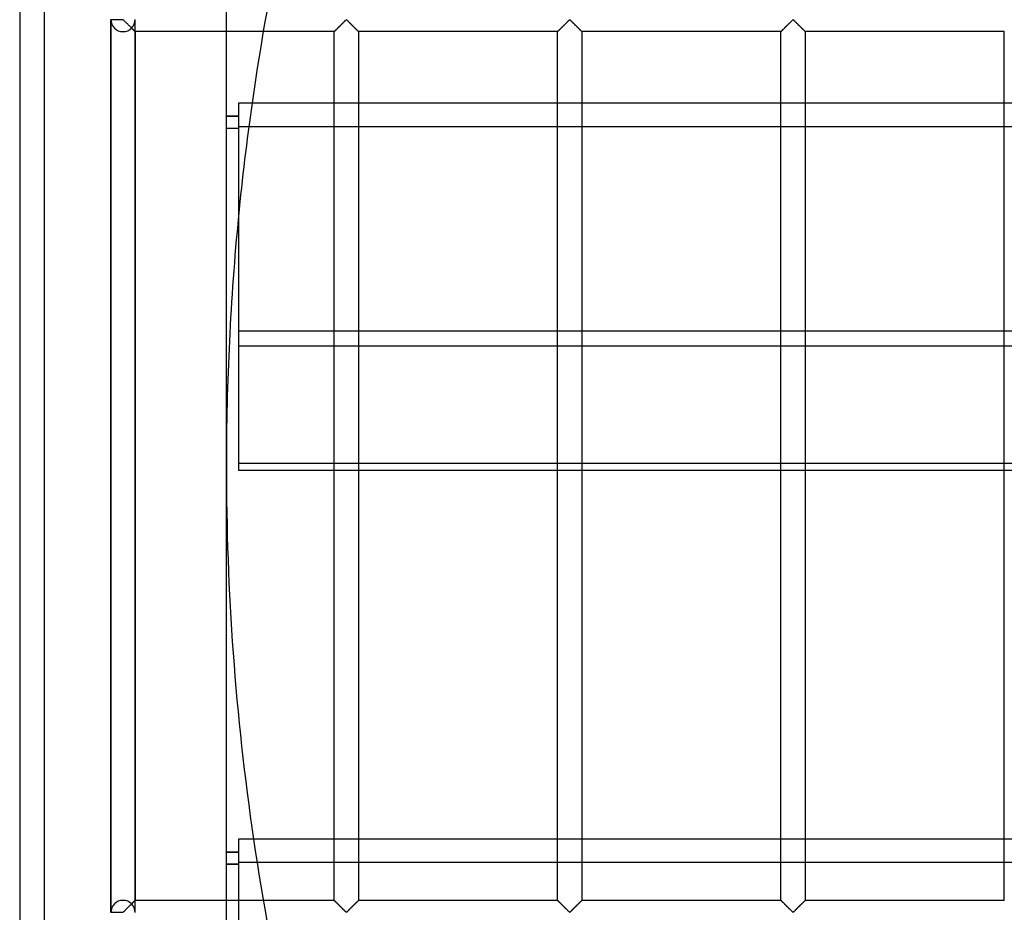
# Model space of a CAD drawing. Header units: millimetres. Extents: x -572 to 572, y -572 to 572.
# Tile 8 of 51: x -572 to -370, y -92 to 92. Entities that reach past the tile are written whole.
import ezdxf

# ---------------------------------------------------------------- set-up
doc = ezdxf.new("R2010")
doc.units = ezdxf.units.MM
doc.layers.add('MAIN-1', color=7, linetype='Continuous')
doc.layers.add('MAIN-2', color=7, linetype='Continuous')

msp = doc.modelspace()

# ---------------------------------------------------------------- linework, layer by layer
at = {"layer": 'MAIN-1'}
for p, q in [((-572.5, 572.5), (-572.5, -572.5)), ((-530, -530), (-530, 530)), ((-506.13, 91.06), (-506.03, 91.15)), ((-506.03, 91.15), (-505.94, 91.24)), ((-505.94, 91.24), (-505.85, 91.33)), ((-505.85, 91.33), (-505.76, 91.42)), ((-505.76, 91.42), (-505.68, 91.5)), ((-505.68, 91.5), (-505.6, 91.58)), ((-505.6, 91.58), (-505.52, 91.66)), ((-505.52, 91.66), (-505.45, 91.72)), ((-505.45, 91.72), (-505.37, 91.79)), ((-505.37, 91.79), (-505.26, 91.79)), ((-505.26, 91.79), (-505.18, 91.72)), ((-505.18, 91.72), (-505.1, 91.66)), ((-505.1, 91.66), (-505.03, 91.58)), ((-505.03, 91.58), (-504.95, 91.5)), ((-504.95, 91.5), (-504.86, 91.42)), ((-504.86, 91.42), (-504.77, 91.33)), ((-504.77, 91.33), (-504.68, 91.24)), ((-504.68, 91.24), (-504.59, 91.15)), ((-504.59, 91.15), (-504.5, 91.06)), ((-460.19, 91.06), (-460.1, 91.15)), ((-460.1, 91.15), (-460, 91.24)), ((-460, 91.24), (-459.91, 91.33)), ((-459.91, 91.33), (-459.83, 91.42)), ((-459.83, 91.42), (-459.74, 91.5)), ((-459.74, 91.5), (-459.66, 91.58)), ((-459.66, 91.58), (-459.58, 91.66)), ((-459.58, 91.66), (-459.51, 91.72)), ((-459.51, 91.72), (-459.43, 91.79)), ((-459.43, 91.79), (-459.32, 91.79)), ((-459.32, 91.79), (-459.24, 91.72)), ((-459.24, 91.72), (-459.17, 91.66)), ((-459.17, 91.66), (-459.09, 91.58)), ((-459.09, 91.58), (-459.01, 91.5)), ((-459.01, 91.5), (-458.92, 91.42)), ((-458.92, 91.42), (-458.84, 91.33)), ((-458.84, 91.33), (-458.75, 91.24)), ((-458.75, 91.24), (-458.65, 91.15)), ((-458.65, 91.15), (-458.56, 91.06)), ((-414.25, 91.06), (-414.16, 91.15)), ((-414.16, 91.15), (-414.07, 91.24)), ((-414.07, 91.24), (-413.98, 91.33)), ((-413.98, 91.33), (-413.89, 91.42)), ((-413.89, 91.42), (-413.8, 91.5)), ((-413.8, 91.5), (-413.72, 91.58)), ((-413.72, 91.58), (-413.65, 91.66)), ((-413.65, 91.66), (-413.57, 91.72)), ((-413.57, 91.72), (-413.49, 91.79)), ((-413.49, 91.79), (-413.38, 91.79)), ((-413.38, 91.79), (-413.3, 91.72)), ((-413.3, 91.72), (-413.23, 91.66)), ((-413.23, 91.66), (-413.15, 91.58)), ((-413.15, 91.58), (-413.07, 91.5)), ((-413.07, 91.5), (-412.99, 91.42)), ((-412.99, 91.42), (-412.9, 91.33)), ((-412.9, 91.33), (-412.81, 91.24)), ((-412.81, 91.24), (-412.72, 91.15)), ((-412.72, 91.15), (-412.62, 91.06)), ((-507.81, 89.38), (-522.41, 89.38)), ((-507.81, 89.38), (-507.79, 89.39)), ((-507.81, 89.38), (-507.81, 89.38)), ((-507.81, 74.64), (-507.81, 89.38)), ((-507.79, 89.39), (-507.77, 89.42)), ((-507.77, 89.42), (-507.74, 89.45)), ((-507.74, 89.45), (-507.7, 89.49)), ((-507.7, 89.49), (-507.65, 89.53)), ((-507.65, 89.53), (-507.6, 89.59)), ((-507.6, 89.59), (-507.54, 89.65)), ((-507.54, 89.65), (-507.47, 89.72)), ((-507.47, 89.72), (-507.4, 89.79)), ((-507.4, 89.79), (-507.32, 89.87)), ((-507.32, 89.87), (-507.24, 89.95)), ((-507.24, 89.95), (-507.15, 90.03)), ((-507.15, 90.03), (-507.07, 90.12)), ((-507.07, 90.12), (-506.98, 90.21)), ((-506.98, 90.21), (-506.89, 90.3)), ((-506.89, 90.3), (-506.8, 90.39)), ((-506.8, 90.39), (-506.7, 90.48)), ((-506.7, 90.48), (-506.61, 90.58)), ((-506.61, 90.58), (-506.51, 90.68)), ((-506.51, 90.68), (-506.41, 90.77)), ((-506.41, 90.77), (-506.32, 90.87)), ((-506.32, 90.87), (-506.22, 90.96)), ((-506.22, 90.96), (-506.13, 91.06)), ((-504.5, 91.06), (-504.4, 90.96)), ((-504.4, 90.96), (-504.31, 90.87)), ((-504.31, 90.87), (-504.21, 90.77)), ((-504.21, 90.77), (-504.12, 90.68)), ((-504.12, 90.68), (-504.02, 90.58)), ((-504.02, 90.58), (-503.92, 90.48)), ((-503.92, 90.48), (-503.83, 90.39)), ((-503.83, 90.39), (-503.73, 90.3)), ((-503.73, 90.3), (-503.64, 90.21)), ((-503.64, 90.21), (-503.56, 90.12)), ((-503.56, 90.12), (-503.47, 90.03)), ((-503.47, 90.03), (-503.39, 89.95)), ((-503.39, 89.95), (-503.31, 89.87)), ((-503.31, 89.87), (-503.23, 89.79)), ((-503.23, 89.79), (-503.15, 89.72)), ((-503.15, 89.72), (-503.09, 89.65)), ((-503.09, 89.65), (-503.03, 89.59)), ((-503.03, 89.59), (-502.97, 89.53)), ((-502.97, 89.53), (-502.92, 89.49)), ((-502.92, 89.49), (-502.88, 89.45)), ((-502.88, 89.45), (-502.85, 89.42)), ((-502.85, 89.42), (-502.83, 89.39)), ((-502.83, 89.39), (-502.82, 89.38)), ((-502.82, 89.38), (-502.81, 89.38)), ((-502.81, 89.38), (-502.81, 74.64)), ((-461.87, 89.38), (-502.81, 89.38)), ((-461.87, 89.38), (-461.86, 89.39)), ((-461.87, 89.38), (-461.87, 89.38)), ((-461.87, 74.64), (-461.87, 89.38)), ((-461.86, 89.39), (-461.83, 89.42)), ((-461.83, 89.42), (-461.8, 89.45)), ((-461.8, 89.45), (-461.76, 89.49)), ((-461.76, 89.49), (-461.72, 89.53)), ((-461.72, 89.53), (-461.66, 89.59)), ((-461.66, 89.59), (-461.6, 89.65)), ((-461.6, 89.65), (-461.53, 89.72)), ((-461.53, 89.72), (-461.46, 89.79)), ((-461.46, 89.79), (-461.38, 89.87)), ((-461.38, 89.87), (-461.3, 89.95)), ((-461.3, 89.95), (-461.22, 90.03)), ((-461.22, 90.03), (-461.13, 90.12)), ((-461.13, 90.12), (-461.04, 90.21)), ((-461.04, 90.21), (-460.95, 90.3)), ((-460.95, 90.3), (-460.86, 90.39)), ((-460.86, 90.39), (-460.76, 90.48)), ((-460.76, 90.48), (-460.67, 90.58)), ((-460.67, 90.58), (-460.57, 90.68)), ((-460.57, 90.68), (-460.48, 90.77)), ((-460.48, 90.77), (-460.38, 90.87)), ((-460.38, 90.87), (-460.28, 90.96)), ((-460.28, 90.96), (-460.19, 91.06)), ((-458.56, 91.06), (-458.47, 90.96)), ((-458.47, 90.96), (-458.37, 90.87)), ((-458.37, 90.87), (-458.27, 90.77)), ((-458.27, 90.77), (-458.18, 90.68)), ((-458.18, 90.68), (-458.08, 90.58)), ((-458.08, 90.58), (-457.99, 90.48)), ((-457.99, 90.48), (-457.89, 90.39)), ((-457.89, 90.39), (-457.8, 90.3)), ((-457.8, 90.3), (-457.71, 90.21)), ((-457.71, 90.21), (-457.62, 90.12)), ((-457.62, 90.12), (-457.53, 90.03)), ((-457.53, 90.03), (-457.45, 89.95)), ((-457.45, 89.95), (-457.37, 89.87)), ((-457.37, 89.87), (-457.29, 89.79)), ((-457.29, 89.79), (-457.22, 89.72)), ((-457.22, 89.72), (-457.15, 89.65)), ((-457.15, 89.65), (-457.09, 89.59)), ((-457.09, 89.59), (-457.03, 89.53)), ((-457.03, 89.53), (-456.99, 89.49)), ((-456.99, 89.49), (-456.95, 89.45)), ((-456.95, 89.45), (-456.92, 89.42)), ((-456.92, 89.42), (-456.89, 89.39)), ((-456.89, 89.39), (-456.88, 89.38)), ((-456.88, 89.38), (-456.88, 74.64)), ((-456.88, 89.38), (-456.88, 89.38)), ((-415.94, 89.38), (-456.88, 89.38)), ((-415.94, 89.38), (-415.93, 89.38)), ((-415.94, 74.64), (-415.94, 89.38)), ((-415.93, 89.38), (-415.92, 89.39)), ((-415.92, 89.39), (-415.9, 89.42)), ((-415.9, 89.42), (-415.87, 89.45)), ((-415.87, 89.45), (-415.83, 89.49)), ((-415.83, 89.49), (-415.78, 89.53)), ((-415.78, 89.53), (-415.72, 89.59)), ((-415.72, 89.59), (-415.66, 89.65)), ((-415.66, 89.65), (-415.6, 89.72)), ((-415.6, 89.72), (-415.52, 89.79)), ((-415.52, 89.79), (-415.44, 89.87)), ((-415.44, 89.87), (-415.36, 89.95)), ((-415.36, 89.95), (-415.28, 90.03)), ((-415.28, 90.03), (-415.19, 90.12)), ((-415.19, 90.12), (-415.11, 90.21)), ((-415.11, 90.21), (-415.02, 90.3)), ((-415.02, 90.3), (-414.92, 90.39)), ((-414.92, 90.39), (-414.83, 90.48)), ((-414.83, 90.48), (-414.73, 90.58)), ((-414.73, 90.58), (-414.63, 90.68)), ((-414.63, 90.68), (-414.54, 90.77)), ((-414.54, 90.77), (-414.44, 90.87)), ((-414.44, 90.87), (-414.35, 90.96)), ((-414.35, 90.96), (-414.25, 91.06)), ((-412.62, 91.06), (-412.53, 90.96)), ((-412.53, 90.96), (-412.43, 90.87)), ((-412.43, 90.87), (-412.34, 90.77)), ((-412.34, 90.77), (-412.24, 90.68)), ((-412.24, 90.68), (-412.14, 90.58)), ((-412.14, 90.58), (-412.05, 90.48)), ((-412.05, 90.48), (-411.95, 90.39)), ((-411.95, 90.39), (-411.86, 90.3)), ((-411.86, 90.3), (-411.77, 90.21)), ((-411.77, 90.21), (-411.68, 90.12)), ((-411.68, 90.12), (-411.6, 90.03)), ((-411.6, 90.03), (-411.51, 89.95)), ((-411.51, 89.95), (-411.43, 89.87)), ((-411.43, 89.87), (-411.35, 89.79)), ((-411.35, 89.79), (-411.28, 89.72)), ((-411.28, 89.72), (-411.21, 89.65)), ((-411.21, 89.65), (-411.15, 89.59)), ((-411.15, 89.59), (-411.1, 89.53)), ((-411.1, 89.53), (-411.05, 89.49)), ((-411.05, 89.49), (-411.01, 89.45)), ((-411.01, 89.45), (-410.98, 89.42)), ((-410.98, 89.42), (-410.96, 89.39)), ((-410.96, 89.39), (-410.94, 89.38)), ((-410.94, 89.38), (-410.94, 74.64)), ((-410.94, 89.38), (-410.94, 89.38)), ((-370, 89.38), (-410.94, 89.38)), ((-370, 74.64), (-370, 89.38)), ((527.5, 74.64), (-527.5, 74.64)), ((-527.5, 74.64), (-527.5, 27.84)), ((-527.5, 71.96), (-530, 71.96)), ((-527.5, 71.9), (-530, 71.9)), ((-527.5, 69.46), (-530, 69.46)), ((-527.5, 27.84), (527.5, 27.84)), ((-527.5, 27.84), (-527.5, -0.96)), ((527.5, -0.96), (-527.5, -0.96)), ((-507.81, -76.79), (-507.81, -0.96)), ((-502.81, -0.96), (-502.81, -76.79)), ((-461.87, -76.79), (-461.87, -0.96)), ((-456.88, -0.96), (-456.88, -76.79)), ((-415.94, -76.79), (-415.94, -0.96)), ((-410.94, -0.96), (-410.94, -76.79)), ((-370, -76.79), (-370, -0.96)), ((527.5, -76.79), (-527.5, -76.79)), ((-527.5, -76.79), (-527.5, -123.59)), ((-527.5, -79.46), (-530, -79.46)), ((-527.5, -79.53), (-530, -79.53)), ((-527.5, -81.96), (-530, -81.96))]:
    msp.add_line(p, q, dxfattribs=at)
for start, end in [(163.5067, 171.9044), (174.4328, 180), (180, 188.3309)]:
    msp.add_arc((0, 0), 530, start, end, dxfattribs=at)
at = {"layer": 'MAIN-2'}
for p, q in [((-567.5, 567.5), (-567.5, -567.5)), ((-553.75, -91.8), (-553.75, 91.8)), ((-553.75, 91.8), (-553.75, -91.8)), ((-553.75, 91.8), (-553.75, -91.8)), ((-551.25, 91.8), (-553.75, 91.8)), ((-551.25, 91.8), (-551.25, 91.88)), ((-551.14, 91.74), (-551.25, 91.8)), ((-551.04, 91.66), (-551.14, 91.74)), ((-550.95, 91.56), (-551.04, 91.66)), ((-550.85, 91.46), (-550.95, 91.56)), ((-550.74, 91.36), (-550.85, 91.46)), ((-550.63, 91.25), (-550.74, 91.36)), ((-550.51, 91.13), (-550.63, 91.25)), ((-550.4, 91.02), (-550.51, 91.13)), ((-548.75, -91.8), (-548.75, 91.8)), ((-548.75, -91.8), (-548.75, 91.8)), ((-506.04, 91.15), (-506.1, 91.08)), ((-505.97, 91.21), (-506.04, 91.15)), ((-505.91, 91.28), (-505.97, 91.21)), ((-505.84, 91.34), (-505.91, 91.28)), ((-505.78, 91.4), (-505.84, 91.34)), ((-505.72, 91.46), (-505.78, 91.4)), ((-505.66, 91.52), (-505.72, 91.46)), ((-505.6, 91.58), (-505.66, 91.52)), ((-505.55, 91.63), (-505.6, 91.58)), ((-505.49, 91.68), (-505.55, 91.63)), ((-505.44, 91.73), (-505.49, 91.68)), ((-505.39, 91.77), (-505.44, 91.73)), ((-505.31, 91.8), (-505.39, 91.77)), ((-505.2, 91.74), (-505.31, 91.8)), ((-505.11, 91.66), (-505.2, 91.74)), ((-505.01, 91.56), (-505.11, 91.66)), ((-504.91, 91.46), (-505.01, 91.56)), ((-504.8, 91.36), (-504.91, 91.46)), ((-504.69, 91.25), (-504.8, 91.36)), ((-504.58, 91.13), (-504.69, 91.25)), ((-504.46, 91.02), (-504.58, 91.13)), ((-460.1, 91.15), (-460.17, 91.08)), ((-460.03, 91.21), (-460.1, 91.15)), ((-459.97, 91.28), (-460.03, 91.21)), ((-459.91, 91.34), (-459.97, 91.28)), ((-459.84, 91.4), (-459.91, 91.34)), ((-459.78, 91.46), (-459.84, 91.4)), ((-459.72, 91.52), (-459.78, 91.46)), ((-459.67, 91.58), (-459.72, 91.52)), ((-459.61, 91.63), (-459.67, 91.58)), ((-459.56, 91.68), (-459.61, 91.63)), ((-459.5, 91.73), (-459.56, 91.68)), ((-459.45, 91.77), (-459.5, 91.73)), ((-459.38, 91.8), (-459.45, 91.77)), ((-459.26, 91.74), (-459.38, 91.8)), ((-459.17, 91.66), (-459.26, 91.74)), ((-459.07, 91.56), (-459.17, 91.66)), ((-458.97, 91.46), (-459.07, 91.56)), ((-458.86, 91.36), (-458.97, 91.46)), ((-458.75, 91.25), (-458.86, 91.36)), ((-458.64, 91.13), (-458.75, 91.25)), ((-458.52, 91.02), (-458.64, 91.13)), ((-414.16, 91.15), (-414.23, 91.08)), ((-414.1, 91.21), (-414.16, 91.15)), ((-414.03, 91.28), (-414.1, 91.21)), ((-413.97, 91.34), (-414.03, 91.28)), ((-413.91, 91.4), (-413.97, 91.34)), ((-413.84, 91.46), (-413.91, 91.4)), ((-413.79, 91.52), (-413.84, 91.46)), ((-413.73, 91.58), (-413.79, 91.52)), ((-413.67, 91.63), (-413.73, 91.58)), ((-413.62, 91.68), (-413.67, 91.63)), ((-413.57, 91.73), (-413.62, 91.68)), ((-413.51, 91.77), (-413.57, 91.73)), ((-413.44, 91.8), (-413.51, 91.77)), ((-413.32, 91.74), (-413.44, 91.8)), ((-413.23, 91.66), (-413.32, 91.74)), ((-413.13, 91.56), (-413.23, 91.66)), ((-413.03, 91.46), (-413.13, 91.56)), ((-412.93, 91.36), (-413.03, 91.46)), ((-412.81, 91.25), (-412.93, 91.36)), ((-412.7, 91.13), (-412.81, 91.25)), ((-412.58, 91.02), (-412.7, 91.13)), ((-550.28, 90.9), (-550.4, 91.02)), ((-550.16, 90.78), (-550.28, 90.9)), ((-550.04, 90.66), (-550.16, 90.78)), ((-549.92, 90.54), (-550.04, 90.66)), ((-549.8, 90.42), (-549.92, 90.54)), ((-549.68, 90.31), (-549.8, 90.42)), ((-549.57, 90.2), (-549.68, 90.31)), ((-549.46, 90.09), (-549.57, 90.2)), ((-549.48, 90.11), (-549.42, 90.04)), ((-549.36, 89.98), (-549.46, 90.09)), ((-549.42, 90.04), (-549.36, 89.98)), ((-549.36, 89.98), (-549.3, 89.92)), ((-549.26, 89.88), (-549.36, 89.98)), ((-549.3, 89.92), (-549.24, 89.86)), ((-549.16, 89.78), (-549.26, 89.88)), ((-549.24, 89.86), (-549.18, 89.81)), ((-549.18, 89.81), (-549.13, 89.75)), ((-549.07, 89.69), (-549.16, 89.78)), ((-549.13, 89.75), (-549.08, 89.7)), ((-549.08, 89.7), (-549.03, 89.65)), ((-548.99, 89.61), (-549.07, 89.69)), ((-549.03, 89.65), (-548.98, 89.61)), ((-548.92, 89.54), (-548.99, 89.61)), ((-548.98, 89.61), (-548.94, 89.56)), ((-548.94, 89.56), (-548.9, 89.52)), ((-548.86, 89.48), (-548.92, 89.54)), ((-548.9, 89.52), (-548.87, 89.49)), ((-548.87, 89.49), (-548.84, 89.46)), ((-548.81, 89.44), (-548.86, 89.48)), ((-548.84, 89.46), (-548.81, 89.43)), ((-548.78, 89.4), (-548.81, 89.44)), ((-548.81, 89.43), (-548.79, 89.41)), ((-548.79, 89.41), (-548.77, 89.4)), ((-548.76, 89.38), (-548.78, 89.4)), ((-548.77, 89.4), (-548.76, 89.38)), ((-548.76, 89.38), (-548.75, 89.38)), ((-548.75, 89.38), (-548.76, 89.38)), ((-548.75, 89.38), (-548.75, -89.38)), ((-548.75, 89.38), (-548.75, 89.38)), ((-522.41, 89.38), (-548.75, 89.38)), ((-507.8, 89.38), (-507.81, 89.38)), ((-507.81, 89.38), (-507.81, 89.38)), ((-507.79, 89.4), (-507.8, 89.38)), ((-507.78, 89.41), (-507.79, 89.4)), ((-507.75, 89.43), (-507.78, 89.41)), ((-507.73, 89.46), (-507.75, 89.43)), ((-507.7, 89.48), (-507.73, 89.46)), ((-507.67, 89.52), (-507.7, 89.48)), ((-507.63, 89.55), (-507.67, 89.52)), ((-507.59, 89.59), (-507.63, 89.55)), ((-507.55, 89.64), (-507.59, 89.59)), ((-507.5, 89.69), (-507.55, 89.64)), ((-507.45, 89.74), (-507.5, 89.69)), ((-507.4, 89.79), (-507.45, 89.74)), ((-507.34, 89.84), (-507.4, 89.79)), ((-507.29, 89.9), (-507.34, 89.84)), ((-507.23, 89.96), (-507.29, 89.9)), ((-507.17, 90.02), (-507.23, 89.96)), ((-507.11, 90.08), (-507.17, 90.02)), ((-507.05, 90.14), (-507.11, 90.08)), ((-506.98, 90.2), (-507.05, 90.14)), ((-506.92, 90.27), (-506.98, 90.2)), ((-506.85, 90.33), (-506.92, 90.27)), ((-506.79, 90.4), (-506.85, 90.33)), ((-506.72, 90.47), (-506.79, 90.4)), ((-506.65, 90.53), (-506.72, 90.47)), ((-506.58, 90.6), (-506.65, 90.53)), ((-506.51, 90.67), (-506.58, 90.6)), ((-506.44, 90.74), (-506.51, 90.67)), ((-506.38, 90.81), (-506.44, 90.74)), ((-506.31, 90.88), (-506.38, 90.81)), ((-506.24, 90.95), (-506.31, 90.88)), ((-506.17, 91.01), (-506.24, 90.95)), ((-506.1, 91.08), (-506.17, 91.01)), ((-504.34, 90.9), (-504.46, 91.02)), ((-504.22, 90.78), (-504.34, 90.9)), ((-504.1, 90.66), (-504.22, 90.78)), ((-503.98, 90.54), (-504.1, 90.66)), ((-503.86, 90.42), (-503.98, 90.54)), ((-503.75, 90.31), (-503.86, 90.42)), ((-503.63, 90.2), (-503.75, 90.31)), ((-503.53, 90.09), (-503.63, 90.2)), ((-503.42, 89.98), (-503.53, 90.09)), ((-503.32, 89.88), (-503.42, 89.98)), ((-503.22, 89.78), (-503.32, 89.88)), ((-503.13, 89.69), (-503.22, 89.78)), ((-503.05, 89.61), (-503.13, 89.69)), ((-502.98, 89.54), (-503.05, 89.61)), ((-502.92, 89.48), (-502.98, 89.54)), ((-502.88, 89.44), (-502.92, 89.48)), ((-502.84, 89.4), (-502.88, 89.44)), ((-502.82, 89.38), (-502.84, 89.4)), ((-502.81, 89.38), (-502.82, 89.38)), ((-461.86, 89.38), (-461.87, 89.38)), ((-461.87, 89.38), (-461.87, 89.38)), ((-461.85, 89.4), (-461.86, 89.38)), ((-461.84, 89.41), (-461.85, 89.4)), ((-461.82, 89.43), (-461.84, 89.41)), ((-461.79, 89.46), (-461.82, 89.43)), ((-461.76, 89.48), (-461.79, 89.46)), ((-461.73, 89.52), (-461.76, 89.48)), ((-461.69, 89.55), (-461.73, 89.52)), ((-461.65, 89.59), (-461.69, 89.55)), ((-461.61, 89.64), (-461.65, 89.59)), ((-461.56, 89.69), (-461.61, 89.64)), ((-461.51, 89.74), (-461.56, 89.69)), ((-461.46, 89.79), (-461.51, 89.74)), ((-461.41, 89.84), (-461.46, 89.79)), ((-461.35, 89.9), (-461.41, 89.84)), ((-461.29, 89.96), (-461.35, 89.9)), ((-461.23, 90.02), (-461.29, 89.96)), ((-461.17, 90.08), (-461.23, 90.02)), ((-461.11, 90.14), (-461.17, 90.08)), ((-461.05, 90.2), (-461.11, 90.14)), ((-460.98, 90.27), (-461.05, 90.2)), ((-460.92, 90.33), (-460.98, 90.27)), ((-460.85, 90.4), (-460.92, 90.33)), ((-460.78, 90.47), (-460.85, 90.4)), ((-460.71, 90.53), (-460.78, 90.47)), ((-460.65, 90.6), (-460.71, 90.53)), ((-460.58, 90.67), (-460.65, 90.6)), ((-460.51, 90.74), (-460.58, 90.67)), ((-460.44, 90.81), (-460.51, 90.74)), ((-460.37, 90.88), (-460.44, 90.81)), ((-460.3, 90.95), (-460.37, 90.88)), ((-460.23, 91.01), (-460.3, 90.95)), ((-460.17, 91.08), (-460.23, 91.01)), ((-458.4, 90.9), (-458.52, 91.02)), ((-458.28, 90.78), (-458.4, 90.9)), ((-458.16, 90.66), (-458.28, 90.78)), ((-458.04, 90.54), (-458.16, 90.66)), ((-457.93, 90.42), (-458.04, 90.54)), ((-457.81, 90.31), (-457.93, 90.42)), ((-457.7, 90.2), (-457.81, 90.31)), ((-457.59, 90.09), (-457.7, 90.2)), ((-457.48, 89.98), (-457.59, 90.09)), ((-457.38, 89.88), (-457.48, 89.98)), ((-457.28, 89.78), (-457.38, 89.88)), ((-457.2, 89.69), (-457.28, 89.78)), ((-457.11, 89.61), (-457.2, 89.69)), ((-457.04, 89.54), (-457.11, 89.61)), ((-456.98, 89.48), (-457.04, 89.54)), ((-456.94, 89.44), (-456.98, 89.48)), ((-456.9, 89.4), (-456.94, 89.44)), ((-456.88, 89.38), (-456.9, 89.4)), ((-456.88, 89.38), (-456.88, 89.38)), ((-415.93, 89.38), (-415.94, 89.38)), ((-415.92, 89.4), (-415.93, 89.38)), ((-415.93, 89.38), (-415.93, 89.38)), ((-415.9, 89.41), (-415.92, 89.4)), ((-415.88, 89.43), (-415.9, 89.41)), ((-415.86, 89.46), (-415.88, 89.43)), ((-415.83, 89.48), (-415.86, 89.46)), ((-415.79, 89.52), (-415.83, 89.48)), ((-415.76, 89.55), (-415.79, 89.52)), ((-415.72, 89.59), (-415.76, 89.55)), ((-415.67, 89.64), (-415.72, 89.59)), ((-415.63, 89.69), (-415.67, 89.64)), ((-415.58, 89.74), (-415.63, 89.69)), ((-415.52, 89.79), (-415.58, 89.74)), ((-415.47, 89.84), (-415.52, 89.79)), ((-415.41, 89.9), (-415.47, 89.84)), ((-415.35, 89.96), (-415.41, 89.9)), ((-415.29, 90.02), (-415.35, 89.96)), ((-415.23, 90.08), (-415.29, 90.02)), ((-415.17, 90.14), (-415.23, 90.08)), ((-415.11, 90.2), (-415.17, 90.14)), ((-415.04, 90.27), (-415.11, 90.2)), ((-414.98, 90.33), (-415.04, 90.27)), ((-414.91, 90.4), (-414.98, 90.33)), ((-414.84, 90.47), (-414.91, 90.4)), ((-414.78, 90.53), (-414.84, 90.47)), ((-414.71, 90.6), (-414.78, 90.53)), ((-414.64, 90.67), (-414.71, 90.6)), ((-414.57, 90.74), (-414.64, 90.67)), ((-414.5, 90.81), (-414.57, 90.74)), ((-414.43, 90.88), (-414.5, 90.81)), ((-414.36, 90.95), (-414.43, 90.88)), ((-414.3, 91.01), (-414.36, 90.95)), ((-414.23, 91.08), (-414.3, 91.01)), ((-412.47, 90.9), (-412.58, 91.02)), ((-412.35, 90.78), (-412.47, 90.9)), ((-412.23, 90.66), (-412.35, 90.78)), ((-412.11, 90.54), (-412.23, 90.66)), ((-411.99, 90.42), (-412.11, 90.54)), ((-411.87, 90.31), (-411.99, 90.42)), ((-411.76, 90.2), (-411.87, 90.31)), ((-411.65, 90.09), (-411.76, 90.2)), ((-411.55, 89.98), (-411.65, 90.09)), ((-411.44, 89.88), (-411.55, 89.98)), ((-411.35, 89.78), (-411.44, 89.88)), ((-411.26, 89.69), (-411.35, 89.78)), ((-411.18, 89.61), (-411.26, 89.69)), ((-411.11, 89.54), (-411.18, 89.61)), ((-411.05, 89.48), (-411.11, 89.54)), ((-411, 89.44), (-411.05, 89.48)), ((-410.97, 89.4), (-411, 89.44)), ((-410.95, 89.38), (-410.97, 89.4)), ((-410.94, 89.38), (-410.95, 89.38)), ((-507.81, -0.96), (-507.81, 74.64)), ((-502.81, 74.64), (-502.81, -0.96)), ((-461.87, -0.96), (-461.87, 74.64)), ((-456.88, 74.64), (-456.88, -0.96)), ((-415.94, -0.96), (-415.94, 74.64)), ((-410.94, 74.64), (-410.94, -0.96)), ((-370, -0.96), (-370, 74.64)), ((-530, 69.53), (-527.5, 69.53)), ((-527.5, 69.88), (527.5, 69.88)), ((527.5, 24.63), (-527.5, 24.63)), ((-530, 0), (-530, 0)), ((-527.5, 0.58), (527.5, 0.58)), ((-507.81, -89.38), (-507.81, -76.79)), ((-502.81, -76.79), (-502.81, -89.38)), ((-461.87, -89.38), (-461.87, -76.79)), ((-456.88, -76.79), (-456.88, -89.38)), ((-415.94, -89.38), (-415.94, -76.79)), ((-410.94, -76.79), (-410.94, -89.38)), ((-370, -89.38), (-370, -76.79)), ((-530, -81.9), (-527.5, -81.9)), ((-527.5, -81.55), (527.5, -81.55)), ((-550.52, -91.15), (-550.46, -91.08)), ((-550.46, -91.08), (-550.39, -91.01)), ((-550.39, -91.01), (-550.32, -90.95)), ((-550.32, -90.95), (-550.26, -90.88)), ((-550.26, -90.88), (-550.19, -90.81)), ((-550.19, -90.81), (-550.12, -90.74)), ((-550.12, -90.74), (-550.05, -90.67)), ((-550.05, -90.67), (-549.98, -90.6)), ((-549.98, -90.6), (-549.91, -90.53)), ((-549.91, -90.53), (-549.84, -90.47)), ((-549.84, -90.47), (-549.78, -90.4)), ((-549.78, -90.4), (-549.71, -90.33)), ((-549.71, -90.33), (-549.64, -90.27)), ((-549.64, -90.27), (-549.58, -90.2)), ((-549.58, -90.2), (-549.52, -90.14)), ((-549.52, -90.14), (-549.45, -90.08)), ((-549.42, -90.04), (-549.48, -90.11)), ((-549.45, -90.08), (-549.39, -90.02)), ((-549.36, -89.98), (-549.42, -90.04)), ((-549.39, -90.02), (-549.33, -89.96)), ((-549.3, -89.92), (-549.36, -89.98)), ((-549.33, -89.96), (-549.28, -89.9)), ((-549.24, -89.86), (-549.3, -89.92)), ((-549.28, -89.9), (-549.22, -89.84)), ((-549.18, -89.81), (-549.24, -89.86)), ((-549.22, -89.84), (-549.16, -89.79)), ((-549.13, -89.75), (-549.18, -89.81)), ((-549.16, -89.79), (-549.11, -89.74)), ((-549.08, -89.7), (-549.13, -89.75)), ((-549.11, -89.74), (-549.06, -89.69)), ((-549.03, -89.65), (-549.08, -89.7)), ((-549.06, -89.69), (-549.01, -89.64)), ((-548.98, -89.61), (-549.03, -89.65)), ((-549.01, -89.64), (-548.97, -89.59)), ((-548.94, -89.56), (-548.98, -89.61)), ((-548.97, -89.59), (-548.93, -89.55)), ((-548.9, -89.52), (-548.94, -89.56)), ((-548.93, -89.55), (-548.89, -89.52)), ((-548.87, -89.49), (-548.9, -89.52)), ((-548.89, -89.52), (-548.86, -89.48)), ((-548.84, -89.46), (-548.87, -89.49)), ((-548.86, -89.48), (-548.83, -89.46)), ((-548.81, -89.43), (-548.84, -89.46)), ((-548.83, -89.46), (-548.81, -89.43)), ((-548.79, -89.41), (-548.81, -89.43)), ((-548.81, -89.43), (-548.79, -89.41)), ((-548.77, -89.4), (-548.79, -89.41)), ((-548.79, -89.41), (-548.77, -89.4)), ((-548.76, -89.38), (-548.77, -89.4)), ((-548.77, -89.4), (-548.76, -89.38)), ((-548.75, -89.38), (-548.76, -89.38)), ((-548.76, -89.38), (-548.75, -89.38)), ((-548.75, -89.38), (-548.75, -89.38)), ((-548.75, -89.38), (-548.75, -89.38)), ((-507.81, -89.38), (-548.75, -89.38)), ((-507.79, -89.39), (-507.81, -89.38)), ((-507.81, -89.38), (-507.81, -89.38)), ((-507.81, -89.38), (-507.8, -89.38)), ((-507.8, -89.38), (-507.78, -89.4)), ((-507.77, -89.42), (-507.79, -89.39)), ((-507.78, -89.4), (-507.75, -89.44)), ((-507.74, -89.45), (-507.77, -89.42)), ((-507.75, -89.44), (-507.7, -89.48)), ((-507.7, -89.49), (-507.74, -89.45)), ((-507.7, -89.48), (-507.64, -89.54)), ((-507.65, -89.53), (-507.7, -89.49)), ((-507.6, -89.59), (-507.65, -89.53)), ((-507.64, -89.54), (-507.57, -89.61)), ((-507.54, -89.65), (-507.6, -89.59)), ((-507.57, -89.61), (-507.49, -89.69)), ((-507.47, -89.72), (-507.54, -89.65)), ((-507.49, -89.69), (-507.4, -89.78)), ((-507.4, -89.79), (-507.47, -89.72)), ((-507.4, -89.78), (-507.31, -89.88)), ((-507.32, -89.87), (-507.4, -89.79)), ((-507.24, -89.95), (-507.32, -89.87)), ((-507.31, -89.88), (-507.2, -89.98)), ((-507.15, -90.03), (-507.24, -89.95)), ((-507.2, -89.98), (-507.1, -90.09)), ((-507.07, -90.12), (-507.15, -90.03)), ((-507.1, -90.09), (-506.99, -90.2)), ((-506.98, -90.21), (-507.07, -90.12)), ((-506.99, -90.2), (-506.88, -90.31)), ((-506.89, -90.3), (-506.98, -90.21)), ((-506.8, -90.39), (-506.89, -90.3)), ((-506.88, -90.31), (-506.76, -90.42)), ((-506.7, -90.48), (-506.8, -90.39)), ((-506.76, -90.42), (-506.64, -90.54)), ((-506.61, -90.58), (-506.7, -90.48)), ((-506.64, -90.54), (-506.52, -90.66)), ((-506.51, -90.68), (-506.61, -90.58)), ((-506.52, -90.66), (-506.4, -90.78)), ((-506.41, -90.77), (-506.51, -90.68)), ((-506.32, -90.87), (-506.41, -90.77)), ((-506.4, -90.78), (-506.28, -90.9)), ((-506.22, -90.96), (-506.32, -90.87)), ((-506.28, -90.9), (-506.17, -91.02)), ((-506.13, -91.06), (-506.22, -90.96)), ((-506.17, -91.02), (-506.05, -91.13)), ((-506.03, -91.15), (-506.13, -91.06)), ((-504.5, -91.06), (-504.59, -91.15)), ((-504.59, -91.15), (-504.52, -91.08)), ((-504.52, -91.08), (-504.45, -91.01)), ((-504.4, -90.96), (-504.5, -91.06)), ((-504.45, -91.01), (-504.39, -90.95)), ((-504.31, -90.87), (-504.4, -90.96)), ((-504.39, -90.95), (-504.32, -90.88)), ((-504.32, -90.88), (-504.25, -90.81)), ((-504.21, -90.77), (-504.31, -90.87)), ((-504.25, -90.81), (-504.18, -90.74)), ((-504.12, -90.68), (-504.21, -90.77)), ((-504.18, -90.74), (-504.11, -90.67)), ((-504.02, -90.58), (-504.12, -90.68)), ((-504.11, -90.67), (-504.04, -90.6)), ((-504.04, -90.6), (-503.97, -90.53)), ((-503.92, -90.48), (-504.02, -90.58)), ((-503.97, -90.53), (-503.91, -90.47)), ((-503.83, -90.39), (-503.92, -90.48)), ((-503.91, -90.47), (-503.84, -90.4)), ((-503.84, -90.4), (-503.77, -90.33)), ((-503.73, -90.3), (-503.83, -90.39)), ((-503.77, -90.33), (-503.71, -90.27)), ((-503.64, -90.21), (-503.73, -90.3)), ((-503.71, -90.27), (-503.64, -90.2)), ((-503.56, -90.12), (-503.64, -90.21)), ((-503.64, -90.2), (-503.58, -90.14)), ((-503.58, -90.14), (-503.52, -90.08)), ((-503.47, -90.03), (-503.56, -90.12)), ((-503.52, -90.08), (-503.46, -90.02)), ((-503.39, -89.95), (-503.47, -90.03)), ((-503.46, -90.02), (-503.4, -89.96)), ((-503.4, -89.96), (-503.34, -89.9)), ((-503.31, -89.87), (-503.39, -89.95)), ((-503.34, -89.9), (-503.28, -89.84)), ((-503.23, -89.79), (-503.31, -89.87)), ((-503.28, -89.84), (-503.23, -89.79)), ((-503.15, -89.72), (-503.23, -89.79)), ((-503.23, -89.79), (-503.17, -89.74)), ((-503.17, -89.74), (-503.12, -89.69)), ((-503.09, -89.65), (-503.15, -89.72)), ((-503.12, -89.69), (-503.08, -89.64)), ((-503.03, -89.59), (-503.09, -89.65)), ((-503.08, -89.64), (-503.03, -89.59)), ((-502.97, -89.53), (-503.03, -89.59)), ((-503.03, -89.59), (-502.99, -89.55)), ((-502.99, -89.55), (-502.96, -89.52)), ((-502.92, -89.49), (-502.97, -89.53)), ((-502.96, -89.52), (-502.92, -89.48)), ((-502.88, -89.45), (-502.92, -89.49)), ((-502.92, -89.48), (-502.89, -89.46)), ((-502.89, -89.46), (-502.87, -89.43)), ((-502.85, -89.42), (-502.88, -89.45)), ((-502.87, -89.43), (-502.85, -89.41)), ((-502.83, -89.39), (-502.85, -89.42)), ((-502.85, -89.41), (-502.83, -89.4)), ((-502.82, -89.38), (-502.83, -89.39)), ((-502.83, -89.4), (-502.82, -89.38)), ((-502.81, -89.38), (-502.82, -89.38)), ((-502.82, -89.38), (-502.82, -89.38)), ((-502.82, -89.38), (-502.81, -89.38)), ((-461.87, -89.38), (-502.81, -89.38)), ((-461.86, -89.39), (-461.87, -89.38)), ((-461.87, -89.38), (-461.87, -89.38)), ((-461.87, -89.38), (-461.87, -89.38)), ((-461.87, -89.38), (-461.85, -89.4)), ((-461.83, -89.42), (-461.86, -89.39)), ((-461.85, -89.4), (-461.81, -89.44)), ((-461.8, -89.45), (-461.83, -89.42)), ((-461.81, -89.44), (-461.77, -89.48)), ((-461.76, -89.49), (-461.8, -89.45)), ((-461.77, -89.48), (-461.71, -89.54)), ((-461.72, -89.53), (-461.76, -89.49)), ((-461.66, -89.59), (-461.72, -89.53)), ((-461.71, -89.54), (-461.64, -89.61)), ((-461.6, -89.65), (-461.66, -89.59)), ((-461.64, -89.61), (-461.55, -89.69)), ((-461.53, -89.72), (-461.6, -89.65)), ((-461.55, -89.69), (-461.47, -89.78)), ((-461.46, -89.79), (-461.53, -89.72)), ((-461.47, -89.78), (-461.37, -89.88)), ((-461.38, -89.87), (-461.46, -89.79)), ((-461.3, -89.95), (-461.38, -89.87)), ((-461.37, -89.88), (-461.27, -89.98)), ((-461.22, -90.03), (-461.3, -89.95)), ((-461.27, -89.98), (-461.16, -90.09)), ((-461.13, -90.12), (-461.22, -90.03)), ((-461.16, -90.09), (-461.05, -90.2)), ((-461.04, -90.21), (-461.13, -90.12)), ((-461.05, -90.2), (-460.94, -90.31)), ((-460.95, -90.3), (-461.04, -90.21)), ((-460.86, -90.39), (-460.95, -90.3)), ((-460.94, -90.31), (-460.82, -90.42)), ((-460.76, -90.48), (-460.86, -90.39)), ((-460.82, -90.42), (-460.71, -90.54)), ((-460.67, -90.58), (-460.76, -90.48)), ((-460.71, -90.54), (-460.59, -90.66)), ((-460.57, -90.68), (-460.67, -90.58)), ((-460.59, -90.66), (-460.47, -90.78)), ((-460.48, -90.77), (-460.57, -90.68)), ((-460.38, -90.87), (-460.48, -90.77)), ((-460.47, -90.78), (-460.35, -90.9)), ((-460.28, -90.96), (-460.38, -90.87)), ((-460.35, -90.9), (-460.23, -91.02)), ((-460.19, -91.06), (-460.28, -90.96)), ((-460.23, -91.02), (-460.11, -91.13)), ((-460.1, -91.15), (-460.19, -91.06)), ((-458.56, -91.06), (-458.65, -91.15)), ((-458.65, -91.15), (-458.58, -91.08)), ((-458.58, -91.08), (-458.52, -91.01)), ((-458.47, -90.96), (-458.56, -91.06)), ((-458.52, -91.01), (-458.45, -90.95)), ((-458.37, -90.87), (-458.47, -90.96)), ((-458.45, -90.95), (-458.38, -90.88)), ((-458.38, -90.88), (-458.31, -90.81)), ((-458.27, -90.77), (-458.37, -90.87)), ((-458.31, -90.81), (-458.24, -90.74)), ((-458.18, -90.68), (-458.27, -90.77)), ((-458.24, -90.74), (-458.17, -90.67)), ((-458.08, -90.58), (-458.18, -90.68)), ((-458.17, -90.67), (-458.1, -90.6)), ((-458.1, -90.6), (-458.04, -90.53)), ((-457.99, -90.48), (-458.08, -90.58)), ((-458.04, -90.53), (-457.97, -90.47)), ((-457.89, -90.39), (-457.99, -90.48)), ((-457.97, -90.47), (-457.9, -90.4)), ((-457.9, -90.4), (-457.83, -90.33)), ((-457.8, -90.3), (-457.89, -90.39)), ((-457.83, -90.33), (-457.77, -90.27)), ((-457.71, -90.21), (-457.8, -90.3)), ((-457.77, -90.27), (-457.7, -90.2)), ((-457.62, -90.12), (-457.71, -90.21)), ((-457.7, -90.2), (-457.64, -90.14)), ((-457.64, -90.14), (-457.58, -90.08)), ((-457.53, -90.03), (-457.62, -90.12)), ((-457.58, -90.08), (-457.52, -90.02)), ((-457.45, -89.95), (-457.53, -90.03)), ((-457.52, -90.02), (-457.46, -89.96)), ((-457.46, -89.96), (-457.4, -89.9)), ((-457.37, -89.87), (-457.45, -89.95)), ((-457.4, -89.9), (-457.34, -89.84)), ((-457.29, -89.79), (-457.37, -89.87)), ((-457.34, -89.84), (-457.29, -89.79)), ((-457.22, -89.72), (-457.29, -89.79)), ((-457.29, -89.79), (-457.24, -89.74)), ((-457.24, -89.74), (-457.19, -89.69)), ((-457.15, -89.65), (-457.22, -89.72)), ((-457.19, -89.69), (-457.14, -89.64)), ((-457.09, -89.59), (-457.15, -89.65)), ((-457.14, -89.64), (-457.1, -89.59)), ((-457.1, -89.59), (-457.06, -89.55)), ((-457.03, -89.53), (-457.09, -89.59)), ((-457.06, -89.55), (-457.02, -89.52)), ((-456.99, -89.49), (-457.03, -89.53)), ((-457.02, -89.52), (-456.99, -89.48)), ((-456.95, -89.45), (-456.99, -89.49)), ((-456.99, -89.48), (-456.96, -89.46)), ((-456.96, -89.46), (-456.93, -89.43)), ((-456.92, -89.42), (-456.95, -89.45)), ((-456.93, -89.43), (-456.91, -89.41)), ((-456.89, -89.39), (-456.92, -89.42)), ((-456.91, -89.41), (-456.9, -89.4)), ((-456.9, -89.4), (-456.89, -89.38)), ((-456.88, -89.38), (-456.89, -89.39)), ((-456.89, -89.38), (-456.88, -89.38)), ((-456.88, -89.38), (-456.88, -89.38)), ((-456.88, -89.38), (-456.88, -89.38)), ((-415.94, -89.38), (-456.88, -89.38)), ((-415.93, -89.38), (-415.94, -89.38)), ((-415.94, -89.38), (-415.93, -89.38)), ((-415.92, -89.39), (-415.93, -89.38)), ((-415.93, -89.38), (-415.91, -89.4)), ((-415.9, -89.42), (-415.92, -89.39)), ((-415.91, -89.4), (-415.87, -89.44)), ((-415.87, -89.45), (-415.9, -89.42)), ((-415.87, -89.44), (-415.83, -89.48)), ((-415.83, -89.49), (-415.87, -89.45)), ((-415.83, -89.48), (-415.77, -89.54)), ((-415.78, -89.53), (-415.83, -89.49)), ((-415.72, -89.59), (-415.78, -89.53)), ((-415.77, -89.54), (-415.7, -89.61)), ((-415.66, -89.65), (-415.72, -89.59)), ((-415.7, -89.61), (-415.62, -89.69)), ((-415.6, -89.72), (-415.66, -89.65)), ((-415.62, -89.69), (-415.53, -89.78)), ((-415.52, -89.79), (-415.6, -89.72)), ((-415.53, -89.78), (-415.43, -89.88)), ((-415.44, -89.87), (-415.52, -89.79)), ((-415.36, -89.95), (-415.44, -89.87)), ((-415.43, -89.88), (-415.33, -89.98)), ((-415.28, -90.03), (-415.36, -89.95)), ((-415.33, -89.98), (-415.22, -90.09)), ((-415.19, -90.12), (-415.28, -90.03)), ((-415.22, -90.09), (-415.12, -90.2)), ((-415.11, -90.21), (-415.19, -90.12)), ((-415.12, -90.2), (-415, -90.31)), ((-415.02, -90.3), (-415.11, -90.21)), ((-414.92, -90.39), (-415.02, -90.3)), ((-415, -90.31), (-414.89, -90.42)), ((-414.83, -90.48), (-414.92, -90.39)), ((-414.89, -90.42), (-414.77, -90.54)), ((-414.73, -90.58), (-414.83, -90.48)), ((-414.77, -90.54), (-414.65, -90.66)), ((-414.63, -90.68), (-414.73, -90.58)), ((-414.65, -90.66), (-414.53, -90.78)), ((-414.54, -90.77), (-414.63, -90.68)), ((-414.44, -90.87), (-414.54, -90.77)), ((-414.53, -90.78), (-414.41, -90.9)), ((-414.35, -90.96), (-414.44, -90.87)), ((-414.41, -90.9), (-414.29, -91.02)), ((-414.25, -91.06), (-414.35, -90.96)), ((-414.29, -91.02), (-414.17, -91.13)), ((-414.16, -91.15), (-414.25, -91.06)), ((-412.62, -91.06), (-412.72, -91.15)), ((-412.71, -91.15), (-412.65, -91.08)), ((-412.65, -91.08), (-412.58, -91.01)), ((-412.53, -90.96), (-412.62, -91.06)), ((-412.58, -91.01), (-412.51, -90.95)), ((-412.43, -90.87), (-412.53, -90.96)), ((-412.51, -90.95), (-412.44, -90.88)), ((-412.44, -90.88), (-412.37, -90.81)), ((-412.34, -90.77), (-412.43, -90.87)), ((-412.37, -90.81), (-412.31, -90.74)), ((-412.24, -90.68), (-412.34, -90.77)), ((-412.31, -90.74), (-412.24, -90.67)), ((-412.14, -90.58), (-412.24, -90.68)), ((-412.24, -90.67), (-412.17, -90.6)), ((-412.17, -90.6), (-412.1, -90.53)), ((-412.05, -90.48), (-412.14, -90.58)), ((-412.1, -90.53), (-412.03, -90.47)), ((-411.95, -90.39), (-412.05, -90.48)), ((-412.03, -90.47), (-411.96, -90.4)), ((-411.96, -90.4), (-411.9, -90.33)), ((-411.86, -90.3), (-411.95, -90.39)), ((-411.9, -90.33), (-411.83, -90.27)), ((-411.77, -90.21), (-411.86, -90.3)), ((-411.83, -90.27), (-411.77, -90.2)), ((-411.68, -90.12), (-411.77, -90.21)), ((-411.77, -90.2), (-411.7, -90.14)), ((-411.7, -90.14), (-411.64, -90.08)), ((-411.6, -90.03), (-411.68, -90.12)), ((-411.64, -90.08), (-411.58, -90.02)), ((-411.51, -89.95), (-411.6, -90.03)), ((-411.58, -90.02), (-411.52, -89.96)), ((-411.52, -89.96), (-411.46, -89.9)), ((-411.43, -89.87), (-411.51, -89.95)), ((-411.46, -89.9), (-411.41, -89.84)), ((-411.35, -89.79), (-411.43, -89.87)), ((-411.41, -89.84), (-411.35, -89.79)), ((-411.28, -89.72), (-411.35, -89.79)), ((-411.35, -89.79), (-411.3, -89.74)), ((-411.3, -89.74), (-411.25, -89.69)), ((-411.21, -89.65), (-411.28, -89.72)), ((-411.25, -89.69), (-411.2, -89.64)), ((-411.15, -89.59), (-411.21, -89.65)), ((-411.2, -89.64), (-411.16, -89.59)), ((-411.16, -89.59), (-411.12, -89.55)), ((-411.1, -89.53), (-411.15, -89.59)), ((-411.12, -89.55), (-411.08, -89.52)), ((-411.05, -89.49), (-411.1, -89.53)), ((-411.08, -89.52), (-411.05, -89.48)), ((-411.01, -89.45), (-411.05, -89.49)), ((-411.05, -89.48), (-411.02, -89.46)), ((-411.02, -89.46), (-411, -89.43)), ((-410.98, -89.42), (-411.01, -89.45)), ((-411, -89.43), (-410.97, -89.41)), ((-410.96, -89.39), (-410.98, -89.42)), ((-410.97, -89.41), (-410.96, -89.4)), ((-410.94, -89.38), (-410.96, -89.39)), ((-410.96, -89.4), (-410.95, -89.38)), ((-410.95, -89.38), (-410.94, -89.38)), ((-410.94, -89.38), (-410.94, -89.38)), ((-410.94, -89.38), (-410.94, -89.38)), ((-370, -89.38), (-410.94, -89.38)), ((-553.75, -91.8), (-551.25, -91.8)), ((-551.25, -91.8), (-551.18, -91.77)), ((-551.25, -91.88), (-551.25, -91.8)), ((-551.18, -91.77), (-551.12, -91.73)), ((-551.12, -91.73), (-551.07, -91.68)), ((-551.07, -91.68), (-551.02, -91.63)), ((-551.02, -91.63), (-550.96, -91.58)), ((-550.96, -91.58), (-550.9, -91.52)), ((-550.9, -91.52), (-550.84, -91.46)), ((-550.84, -91.46), (-550.78, -91.4)), ((-550.78, -91.4), (-550.72, -91.34)), ((-550.72, -91.34), (-550.66, -91.28)), ((-550.66, -91.28), (-550.59, -91.21)), ((-550.59, -91.21), (-550.52, -91.15)), ((-506.05, -91.13), (-505.94, -91.25)), ((-505.94, -91.24), (-506.03, -91.15)), ((-505.85, -91.33), (-505.94, -91.24)), ((-505.94, -91.25), (-505.82, -91.36)), ((-505.76, -91.42), (-505.85, -91.33)), ((-505.82, -91.36), (-505.72, -91.46)), ((-505.68, -91.5), (-505.76, -91.42)), ((-505.72, -91.46), (-505.62, -91.56)), ((-505.6, -91.58), (-505.68, -91.5)), ((-505.62, -91.56), (-505.52, -91.66)), ((-505.52, -91.66), (-505.6, -91.58)), ((-505.45, -91.72), (-505.52, -91.66)), ((-505.52, -91.66), (-505.43, -91.74)), ((-505.37, -91.79), (-505.45, -91.72)), ((-505.43, -91.74), (-505.31, -91.8)), ((-505.26, -91.79), (-505.37, -91.79)), ((-505.31, -91.8), (-505.24, -91.77)), ((-505.18, -91.72), (-505.26, -91.79)), ((-505.24, -91.77), (-505.18, -91.73)), ((-505.1, -91.66), (-505.18, -91.72)), ((-505.18, -91.73), (-505.13, -91.68)), ((-505.13, -91.68), (-505.08, -91.63)), ((-505.03, -91.58), (-505.1, -91.66)), ((-505.08, -91.63), (-505.02, -91.58)), ((-504.95, -91.5), (-505.03, -91.58)), ((-505.02, -91.58), (-504.96, -91.52)), ((-504.96, -91.52), (-504.91, -91.46)), ((-504.86, -91.42), (-504.95, -91.5)), ((-504.91, -91.46), (-504.84, -91.4)), ((-504.77, -91.33), (-504.86, -91.42)), ((-504.84, -91.4), (-504.78, -91.34)), ((-504.78, -91.34), (-504.72, -91.28)), ((-504.68, -91.24), (-504.77, -91.33)), ((-504.72, -91.28), (-504.65, -91.21)), ((-504.59, -91.15), (-504.68, -91.24)), ((-504.65, -91.21), (-504.59, -91.15)), ((-460.11, -91.13), (-460, -91.25)), ((-460, -91.24), (-460.1, -91.15)), ((-459.91, -91.33), (-460, -91.24)), ((-460, -91.25), (-459.89, -91.36)), ((-459.83, -91.42), (-459.91, -91.33)), ((-459.89, -91.36), (-459.78, -91.46)), ((-459.74, -91.5), (-459.83, -91.42)), ((-459.78, -91.46), (-459.68, -91.56)), ((-459.66, -91.58), (-459.74, -91.5)), ((-459.68, -91.56), (-459.58, -91.66)), ((-459.58, -91.66), (-459.66, -91.58)), ((-459.51, -91.72), (-459.58, -91.66)), ((-459.58, -91.66), (-459.49, -91.74)), ((-459.43, -91.79), (-459.51, -91.72)), ((-459.49, -91.74), (-459.38, -91.8)), ((-459.32, -91.79), (-459.43, -91.79)), ((-459.38, -91.8), (-459.3, -91.77)), ((-459.24, -91.72), (-459.32, -91.79)), ((-459.3, -91.77), (-459.25, -91.73)), ((-459.25, -91.73), (-459.19, -91.68)), ((-459.17, -91.66), (-459.24, -91.72)), ((-459.19, -91.68), (-459.14, -91.63)), ((-459.09, -91.58), (-459.17, -91.66)), ((-459.14, -91.63), (-459.08, -91.58)), ((-459.01, -91.5), (-459.09, -91.58)), ((-459.08, -91.58), (-459.03, -91.52)), ((-459.03, -91.52), (-458.97, -91.46)), ((-458.92, -91.42), (-459.01, -91.5)), ((-458.97, -91.46), (-458.91, -91.4)), ((-458.84, -91.33), (-458.92, -91.42)), ((-458.91, -91.4), (-458.84, -91.34)), ((-458.75, -91.24), (-458.84, -91.33)), ((-458.84, -91.34), (-458.78, -91.28)), ((-458.78, -91.28), (-458.72, -91.21)), ((-458.65, -91.15), (-458.75, -91.24)), ((-458.72, -91.21), (-458.65, -91.15)), ((-414.17, -91.13), (-414.06, -91.25)), ((-414.07, -91.24), (-414.16, -91.15)), ((-413.98, -91.33), (-414.07, -91.24)), ((-414.06, -91.25), (-413.95, -91.36)), ((-413.89, -91.42), (-413.98, -91.33)), ((-413.95, -91.36), (-413.84, -91.46)), ((-413.8, -91.5), (-413.89, -91.42)), ((-413.84, -91.46), (-413.74, -91.56)), ((-413.72, -91.58), (-413.8, -91.5)), ((-413.74, -91.56), (-413.64, -91.66)), ((-413.65, -91.66), (-413.72, -91.58)), ((-413.57, -91.72), (-413.65, -91.66)), ((-413.64, -91.66), (-413.55, -91.74)), ((-413.49, -91.79), (-413.57, -91.72)), ((-413.55, -91.74), (-413.44, -91.8)), ((-413.38, -91.79), (-413.49, -91.79)), ((-413.44, -91.8), (-413.36, -91.77)), ((-413.3, -91.72), (-413.38, -91.79)), ((-413.36, -91.77), (-413.31, -91.73)), ((-413.31, -91.73), (-413.26, -91.68)), ((-413.23, -91.66), (-413.3, -91.72)), ((-413.26, -91.68), (-413.2, -91.63)), ((-413.15, -91.58), (-413.23, -91.66)), ((-413.2, -91.63), (-413.15, -91.58)), ((-413.07, -91.5), (-413.15, -91.58)), ((-413.15, -91.58), (-413.09, -91.52)), ((-413.09, -91.52), (-413.03, -91.46)), ((-412.99, -91.42), (-413.07, -91.5)), ((-413.03, -91.46), (-412.97, -91.4)), ((-412.9, -91.33), (-412.99, -91.42)), ((-412.97, -91.4), (-412.91, -91.34)), ((-412.91, -91.34), (-412.84, -91.28)), ((-412.81, -91.24), (-412.9, -91.33)), ((-412.84, -91.28), (-412.78, -91.21)), ((-412.72, -91.15), (-412.81, -91.24)), ((-412.78, -91.21), (-412.71, -91.15))]:
    msp.add_line(p, q, dxfattribs=at)
for centre, radius, start, end in [((-551.25, 91.88), 2.5, 180, 0), ((0, 0), 530, 171.9044, 174.4328), ((0, 0), 530, 188.3309, 196.71), ((-551.25, -91.88), 2.5, 0, 180)]:
    msp.add_arc(centre, radius, start, end, dxfattribs=at)

doc.saveas('drawing.dxf')
